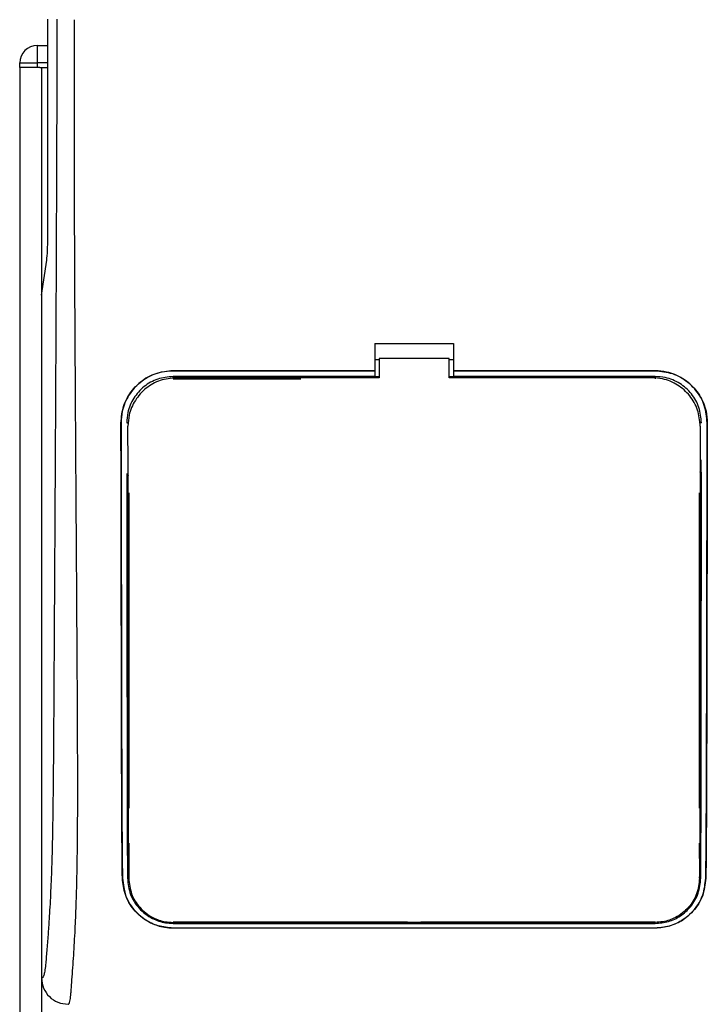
# Model space of a CAD drawing. Header units: millimetres. Extents: x 0 to 420, y 0 to 297.
# Tile 34 of 68: x 134.99 to 139.37, y 223.74 to 230.01. Entities that reach past the tile are written whole.
import ezdxf

# ---------------------------------------------------------------- set-up
doc = ezdxf.new("R2010")
doc.units = ezdxf.units.MM

msp = doc.modelspace()

# ---------------------------------------------------------------- linework, layer by layer
at = {"color": 7, "linetype": 'Continuous', "lineweight": 25}
for p, q in [((135.1737, 228.62443), (135.1737, 230.01592)), ((135.1063, 229.84851), (135.1063, 229.7369)), ((135.1063, 229.84851), (135.1737, 229.84851)), ((134.9947, 229.7369), (135.1063, 229.7369)), ((134.9947, 229.709), (134.9947, 229.7369)), ((135.1063, 229.7369), (135.1063, 229.709)), ((135.1737, 229.7369), (135.1063, 229.7369)), ((134.99468, 229.709), (134.99468, 198.45964)), ((135.1063, 229.709), (134.9947, 229.709)), ((135.12259, 229.709), (135.1063, 229.709)), ((135.12259, 229.709), (135.13418, 229.709)), ((135.13418, 229.709), (135.13418, 198.45964)), ((135.13418, 229.709), (135.1737, 229.709)), ((135.13418, 228.25814), (135.1666, 228.48097)), ((135.13418, 228.25814), (135.13418, 223.90555)), ((137.25468, 227.94932), (137.7569, 227.94932)), ((137.25468, 227.94932), (137.25468, 227.77592)), ((137.7569, 227.94932), (137.7569, 227.77592)), ((137.25468, 227.84798), (137.28258, 227.84798)), ((137.28258, 227.85382), (137.28258, 227.73091)), ((137.729, 227.85382), (137.28258, 227.85382)), ((137.729, 227.73091), (137.729, 227.85382)), ((137.729, 227.84798), (137.7569, 227.84798)), ((137.25468, 227.77592), (135.97122, 227.77592)), ((135.97122, 227.77543), (135.97122, 227.77592)), ((135.97122, 227.77543), (137.25468, 227.77543)), ((137.25468, 227.77543), (137.25468, 227.77592)), ((137.25468, 227.77461), (137.25468, 227.7388)), ((139.04035, 227.77592), (137.7569, 227.77592)), ((137.7569, 227.77543), (137.7569, 227.77592)), ((137.7569, 227.77543), (139.04035, 227.77543)), ((137.7569, 227.77461), (137.7569, 227.7388)), ((139.04035, 227.77543), (139.04035, 227.77592)), ((137.25468, 227.7388), (135.97122, 227.7388)), ((135.97122, 227.7388), (135.97122, 227.72439)), ((135.97122, 227.72439), (136.78468, 227.72439)), ((137.25468, 227.7388), (137.25468, 227.73639)), ((137.28258, 227.73639), (137.25468, 227.73639)), ((137.7569, 227.73639), (137.729, 227.73639)), ((139.02065, 227.73091), (137.729, 227.73091)), ((139.04035, 227.7388), (137.7569, 227.7388)), ((137.7569, 227.7388), (137.7569, 227.73639)), ((139.04035, 227.7388), (139.04035, 227.72439)), ((135.63974, 227.44339), (135.63925, 227.44339)), ((135.6761, 227.44342), (135.69026, 227.44342)), ((135.684, 227.42341), (135.68398, 227.42291)), ((139.33548, 227.44342), (139.32132, 227.44342)), ((139.32731, 227.43655), (139.32728, 227.4371)), ((139.3276, 227.42292), (139.32757, 227.42341)), ((139.37183, 227.44339), (139.37232, 227.44339)), ((135.68428, 227.11107), (135.68428, 227.1082)), ((139.32732, 227.13036), (139.32732, 227.13052)), ((135.69026, 226.99695), (135.69026, 224.98805)), ((139.32132, 226.99695), (139.32132, 224.98805)), ((135.69026, 224.76485), (135.69026, 224.5417)), ((139.32132, 224.76485), (139.32132, 224.66711)), ((139.32362, 224.73784), (139.3238, 224.67794)), ((135.64884, 224.54149), (135.64832, 224.54149)), ((139.32306, 224.54176), (139.32324, 224.55151)), ((139.36274, 224.54149), (139.36326, 224.54149)), ((137.46394, 224.26074), (135.97122, 224.26074)), ((137.46394, 224.26074), (137.46832, 224.25636)), ((137.46832, 224.26063), (137.46832, 224.25636)), ((137.54326, 224.25636), (137.54764, 224.26074)), ((137.54326, 224.25636), (137.54326, 224.26065)), ((139.04035, 224.26074), (137.54764, 224.26074)), ((139.04035, 224.25377), (139.04035, 224.26074)), ((135.97122, 224.25377), (139.04035, 224.25377)), ((135.97122, 224.22486), (139.04035, 224.22486)), ((135.97122, 224.22486), (135.97122, 224.22427)), ((139.04035, 224.22427), (135.97122, 224.22427)), ((137.54326, 224.25636), (137.46832, 224.25636)), ((139.04035, 224.22486), (139.04035, 224.22427))]:
    msp.add_line(p, q, dxfattribs=at)
at = {"color": 7, "linetype": 'Continuous', "lineweight": 25, "flags": 128}
msp.add_lwpolyline([(137.28258, 227.73091), (136.28679, 227.73091), (135.99093, 227.73091)], dxfattribs=at)
at = {"color": 7, "linetype": 'Continuous', "lineweight": 25}
msp.add_arc((135.1063, 229.7369), 0.1116, 90, 180, dxfattribs=at)
msp.add_ellipse((135.15905, 228.62443), major_axis=(0, 0.16741), ratio=0.0874887, start_param=3.6830742, end_param=4.712389, dxfattribs=at)
for points, knots in [([(135.23191, 230.01592), (135.23152, 229.86546), (135.23072, 229.55946), (135.22913, 229.09294), (135.22727, 228.61823), (135.22524, 228.1612), (135.22312, 227.72753), (135.2215, 227.4175), (135.22037, 227.20959), (135.21978, 227.10246), (135.21918, 226.99327), (135.21855, 226.88202), (135.21791, 226.7687), (135.21726, 226.65509), (135.21656, 226.53502), (135.21578, 226.40236), (135.21488, 226.2492), (135.21386, 226.07553), (135.21275, 225.8894), (135.21153, 225.68295), (135.21014, 225.46086), (135.20837, 225.22401), (135.20604, 225.00032), (135.20274, 224.7954), (135.19804, 224.61015), (135.19112, 224.43667), (135.18299, 224.29543), (135.17477, 224.17757), (135.16718, 224.08186), (135.16054, 223.99947), (135.15406, 223.94662), (135.14907, 223.92471), (135.1449, 223.91388), (135.1415, 223.90844), (135.1379, 223.90557), (135.13544, 223.90556), (135.13418, 223.90555)], [0, 0, 0, 0, 0.0694688, 0.1412908, 0.2154694, 0.2887805, 0.3524933, 0.4159279, 0.4321232, 0.4486368, 0.4654688, 0.4826193, 0.5000881, 0.5178753, 0.535169, 0.5556239, 0.5792402, 0.6060176, 0.6359563, 0.6653451, 0.7015159, 0.7387188, 0.7750553, 0.8054444, 0.8348007, 0.8638698, 0.8931347, 0.9126927, 0.9334716, 0.9528765, 0.9643483, 0.9751988, 0.9808952, 0.9869973, 0.9933587, 1, 1, 1, 1]), ([(135.30223, 223.73814), (135.30378, 223.73857), (135.30714, 223.73949), (135.31158, 223.7484), (135.31649, 223.76819), (135.32015, 223.79802), (135.32344, 223.83748), (135.32674, 223.88372), (135.33152, 223.9513), (135.33719, 224.03033), (135.34225, 224.11103), (135.34803, 224.21593), (135.35395, 224.35122), (135.35918, 224.53019), (135.36259, 224.74103), (135.36362, 224.90854), (135.36392, 225.02113), (135.36398, 225.0655), (135.364, 225.11201), (135.36398, 225.16077), (135.36392, 225.21194), (135.36382, 225.26565), (135.36358, 225.35905), (135.36305, 225.49983), (135.36202, 225.71262), (135.36051, 225.97582), (135.35851, 226.29849), (135.35689, 226.54587), (135.35585, 226.70315), (135.3555, 226.75433), (135.35512, 226.81041), (135.35471, 226.87155), (135.35426, 226.93791), (135.35378, 227.00964), (135.35327, 227.08692), (135.35249, 227.20473), (135.35144, 227.36544), (135.3502, 227.55907), (135.34882, 227.78489), (135.34745, 228.02193), (135.34602, 228.29103), (135.34444, 228.63826), (135.34308, 229.06837), (135.34237, 229.55393), (135.34286, 229.86476), (135.34309, 230.01282)], [0, 0, 0, 0, 0.0096542, 0.0208078, 0.0310614, 0.0469563, 0.0536308, 0.0633217, 0.0794479, 0.0951343, 0.1109881, 0.1264164, 0.1539415, 0.1824827, 0.2141215, 0.2517397, 0.2580776, 0.2647064, 0.2716453, 0.2789144, 0.286535, 0.2945296, 0.3029217, 0.3282576, 0.3573626, 0.3978345, 0.4456197, 0.5012524, 0.508145, 0.5157448, 0.5240728, 0.5331513, 0.5430039, 0.5536554, 0.5651318, 0.5774599, 0.6061763, 0.6367725, 0.6637765, 0.7068295, 0.7424198, 0.7836985, 0.8615591, 0.9340514, 1, 1, 1, 1]), ([(135.63925, 227.44339), (135.64287, 227.48075), (135.65009, 227.55546), (135.70724, 227.65512), (135.7915, 227.73035), (135.88494, 227.77024), (135.9467, 227.77431), (135.97122, 227.77592)], [0, 0, 0, 0, 0.214756, 0.4295143, 0.6442271, 0.8587058, 1, 1, 1, 1]), ([(135.97122, 227.77543), (135.93399, 227.77178), (135.85952, 227.76446), (135.76028, 227.70741), (135.68531, 227.62347), (135.64537, 227.53007), (135.64135, 227.46817), (135.63974, 227.44339)], [0, 0, 0, 0, 0.2141477, 0.4282923, 0.6424642, 0.8569099, 1, 1, 1, 1]), ([(139.04035, 227.77592), (139.07764, 227.77226), (139.1522, 227.76494), (139.25162, 227.70781), (139.32671, 227.6237), (139.3667, 227.53015), (139.37072, 227.46817), (139.37232, 227.44339)], [0, 0, 0, 0, 0.2141189, 0.4282319, 0.6425718, 0.8570972, 1, 1, 1, 1]), ([(139.37183, 227.44339), (139.36823, 227.4807), (139.36102, 227.5553), (139.30394, 227.65478), (139.21985, 227.7299), (139.12655, 227.76975), (139.06486, 227.77382), (139.04035, 227.77543)], [0, 0, 0, 0, 0.2147655, 0.4295374, 0.6440783, 0.8586034, 1, 1, 1, 1]), ([(135.97122, 227.7388), (135.93807, 227.73554), (135.87177, 227.72902), (135.78339, 227.67823), (135.71665, 227.60346), (135.68114, 227.52039), (135.67754, 227.46538), (135.6761, 227.44342)], [0, 0, 0, 0, 0.2142689, 0.4285342, 0.6429053, 0.8575037, 1, 1, 1, 1]), ([(135.99093, 227.73091), (135.95648, 227.72753), (135.88758, 227.72076), (135.79573, 227.66796), (135.72631, 227.59023), (135.68928, 227.50372), (135.68551, 227.44636), (135.684, 227.42341)], [0, 0, 0, 0, 0.2139939, 0.4279801, 0.6421801, 0.8568088, 1, 1, 1, 1]), ([(139.32757, 227.42341), (139.3242, 227.45801), (139.31746, 227.52721), (139.26444, 227.61946), (139.18639, 227.689), (139.10007, 227.72571), (139.04315, 227.72944), (139.02065, 227.73091)], [0, 0, 0, 0, 0.2151644, 0.4303368, 0.6452826, 0.8597847, 1, 1, 1, 1]), ([(139.33548, 227.44342), (139.33224, 227.47663), (139.32576, 227.54305), (139.27486, 227.6316), (139.19992, 227.69841), (139.1169, 227.73376), (139.06209, 227.73737), (139.04035, 227.7388)], [0, 0, 0, 0, 0.2148934, 0.4297913, 0.6445612, 0.8590927, 1, 1, 1, 1]), ([(135.64832, 224.54149), (135.64753, 224.61118), (135.64594, 224.75068), (135.64421, 225.04391), (135.64274, 225.55592), (135.64124, 226.38177), (135.63998, 227.05752), (135.63925, 227.44339)], [0, 0, 0, 0, 0.0751699, 0.150462, 0.304718, 0.60298, 1, 1, 1, 1]), ([(135.63974, 227.44339), (135.6405, 227.03701), (135.64179, 226.3492), (135.6433, 225.52009), (135.64478, 225.02709), (135.64649, 224.74588), (135.64806, 224.60958), (135.64884, 224.54149)], [0, 0, 0, 0, 0.41807116, 0.70759656, 0.85269501, 0.92640805, 1, 1, 1, 1]), ([(135.68852, 224.54175), (135.68798, 224.64215), (135.68693, 224.84264), (135.6863, 225.15558), (135.68573, 225.57337), (135.68503, 226.33), (135.68442, 226.98163), (135.684, 227.42341)], [0, 0, 0, 0, 0.1083285, 0.2163079, 0.3247528, 0.5422186, 1, 1, 1, 1]), ([(135.68444, 227.44002), (135.68443, 227.43995), (135.68442, 227.43977), (135.68441, 227.43959), (135.68441, 227.43948)], [0, 0, 0, 0, 0.4098683, 1, 1, 1, 1]), ([(139.32757, 227.42341), (139.32749, 227.32456), (139.32703, 226.80359), (139.32628, 226.06215), (139.32558, 225.30806), (139.32479, 224.92179), (139.324, 224.70214), (139.32337, 224.59521), (139.32306, 224.54176)], [0, 0, 0, 0, 0.1023987, 0.5396474, 0.7684394, 0.8834143, 0.9417306, 1, 1, 1, 1]), ([(139.36274, 224.54149), (139.36349, 224.60693), (139.36501, 224.73791), (139.36674, 225.01355), (139.36823, 225.49558), (139.36974, 226.33015), (139.37104, 227.02329), (139.37183, 227.44339)], [0, 0, 0, 0, 0.0707718, 0.1416492, 0.2869308, 0.5678115, 1, 1, 1, 1]), ([(139.37232, 227.44339), (139.37155, 227.03214), (139.37025, 226.34191), (139.36875, 225.51161), (139.36727, 225.02296), (139.36557, 224.74432), (139.36403, 224.60907), (139.36326, 224.54149)], [0, 0, 0, 0, 0.42314865, 0.71019334, 0.85405024, 0.92708002, 1, 1, 1, 1]), ([(139.33246, 227.00871), (139.33247, 227.01737), (139.33252, 227.07511), (139.33258, 227.1416), (139.33263, 227.19943), (139.33264, 227.20818)], [0, 0, 0, 0, 0.1302944, 0.8683508, 1, 1, 1, 1]), ([(135.6764, 227.12086), (135.67676, 226.74393), (135.67735, 226.12464), (135.67802, 225.38339), (135.67881, 224.95911), (135.67963, 224.71758), (135.68032, 224.60031), (135.68067, 224.5417)], [0, 0, 0, 0, 0.4360534, 0.7164165, 0.8571488, 0.9286144, 1, 1, 1, 1]), ([(139.33091, 224.5417), (139.33129, 224.60723), (139.33205, 224.73839), (139.33291, 225.01441), (139.33379, 225.56988), (139.33441, 226.29939), (139.33496, 226.88719), (139.33518, 227.12865)], [0, 0, 0, 0, 0.0794459, 0.1590104, 0.3220944, 0.7215247, 1, 1, 1, 1]), ([(135.67912, 227.00871), (135.67937, 227.01189), (135.67982, 227.01765), (135.68296, 227.02247), (135.68437, 227.02463)], [0, 0, 0, 0, 0.5522823, 1, 1, 1, 1]), ([(139.32721, 227.02463), (139.32863, 227.02246), (139.33176, 227.01763), (139.33221, 227.01188), (139.33246, 227.00871)], [0, 0, 0, 0, 0.4502438, 1, 1, 1, 1]), ([(135.68145, 224.97886), (135.68147, 224.97009), (135.68162, 224.90993), (135.68183, 224.8413), (135.68205, 224.78196), (135.68209, 224.77335)], [0, 0, 0, 0, 0.1274719, 0.8734381, 1, 1, 1, 1]), ([(135.6868, 224.96276), (135.68526, 224.9652), (135.68215, 224.97013), (135.68169, 224.97593), (135.68145, 224.97886)], [0, 0, 0, 0, 0.4946892, 1, 1, 1, 1]), ([(139.33012, 224.97886), (139.32986, 224.97568), (139.32939, 224.96992), (139.3262, 224.96512), (139.32478, 224.96298)], [0, 0, 0, 0, 0.5540824, 1, 1, 1, 1]), ([(135.68209, 224.77335), (135.68233, 224.77659), (135.68275, 224.78236), (135.68595, 224.78719), (135.68735, 224.7893)], [0, 0, 0, 0, 0.5629471, 1, 1, 1, 1]), ([(139.32427, 224.78942), (139.3257, 224.78717), (139.32882, 224.78226), (139.32926, 224.77648), (139.32949, 224.77335)], [0, 0, 0, 0, 0.45793638, 1, 1, 1, 1]), ([(135.97122, 224.22427), (135.93913, 224.22708), (135.87506, 224.2327), (135.78813, 224.27562), (135.71443, 224.34225), (135.66049, 224.43299), (135.65231, 224.50592), (135.64832, 224.54149)], [0, 0, 0, 0, 0.1807078, 0.360827, 0.556526, 0.7836648, 1, 1, 1, 1]), ([(135.64884, 224.54149), (135.65356, 224.50271), (135.66299, 224.42521), (135.72704, 224.32601), (135.81474, 224.25832), (135.90318, 224.22828), (135.95322, 224.22576), (135.97122, 224.22486)], [0, 0, 0, 0, 0.2365487, 0.4727119, 0.7174649, 0.8983429, 1, 1, 1, 1]), ([(135.68067, 224.5417), (135.6847, 224.50657), (135.69276, 224.43635), (135.75025, 224.3461), (135.82945, 224.2844), (135.90931, 224.25692), (135.95482, 224.25461), (135.97122, 224.25377)], [0, 0, 0, 0, 0.2367389, 0.4731609, 0.7156251, 0.8974721, 1, 1, 1, 1]), ([(135.68852, 224.54175), (135.69232, 224.50799), (135.69997, 224.44026), (135.75492, 224.3523), (135.83135, 224.29133), (135.90954, 224.26363), (135.95463, 224.26117), (135.97122, 224.26026)], [0, 0, 0, 0, 0.2332261, 0.4679531, 0.7101047, 0.8933472, 1, 1, 1, 1]), ([(139.04035, 224.25377), (139.06932, 224.25632), (139.12716, 224.26142), (139.20553, 224.30037), (139.27174, 224.36061), (139.32034, 224.44293), (139.32742, 224.50904), (139.33091, 224.5417)], [0, 0, 0, 0, 0.180351, 0.3601287, 0.5547883, 0.7800179, 1, 1, 1, 1]), ([(139.04035, 224.22486), (139.07224, 224.22764), (139.13591, 224.2332), (139.22229, 224.27562), (139.29581, 224.34152), (139.35026, 224.43204), (139.35862, 224.5054), (139.36274, 224.54149)], [0, 0, 0, 0, 0.1793861, 0.358168, 0.5528021, 0.7799891, 1, 1, 1, 1]), ([(139.36326, 224.54149), (139.35856, 224.50276), (139.34919, 224.42535), (139.28537, 224.32613), (139.19779, 224.25819), (139.10918, 224.22778), (139.05862, 224.2252), (139.04035, 224.22427)], [0, 0, 0, 0, 0.235699, 0.4710252, 0.7142029, 0.8967791, 1, 1, 1, 1]), ([(139.32306, 224.54176), (139.31925, 224.50802), (139.31162, 224.4403), (139.25668, 224.35235), (139.18026, 224.29138), (139.10207, 224.26366), (139.05696, 224.26119), (139.04035, 224.26029)], [0, 0, 0, 0, 0.2331651, 0.4678451, 0.7099916, 0.8932536, 1, 1, 1, 1]), ([(135.97122, 224.26026), (136.07653, 224.2603), (136.60308, 224.2605), (137.62613, 224.26079), (138.54386, 224.26047), (139.04035, 224.26029)], [0, 0, 0, 0, 0.10293773, 0.51468867, 1, 1, 1, 1]), ([(135.13418, 223.90555), (135.13672, 223.88358), (135.14179, 223.83964), (135.18071, 223.78434), (135.23622, 223.74569), (135.2802, 223.74066), (135.30223, 223.73814)], [0, 0, 0, 0, 0.2499447, 0.4997361, 0.7494229, 1, 1, 1, 1])]:
    msp.add_open_spline(points, degree=3, knots=knots, dxfattribs=at)

doc.saveas('drawing.dxf')
